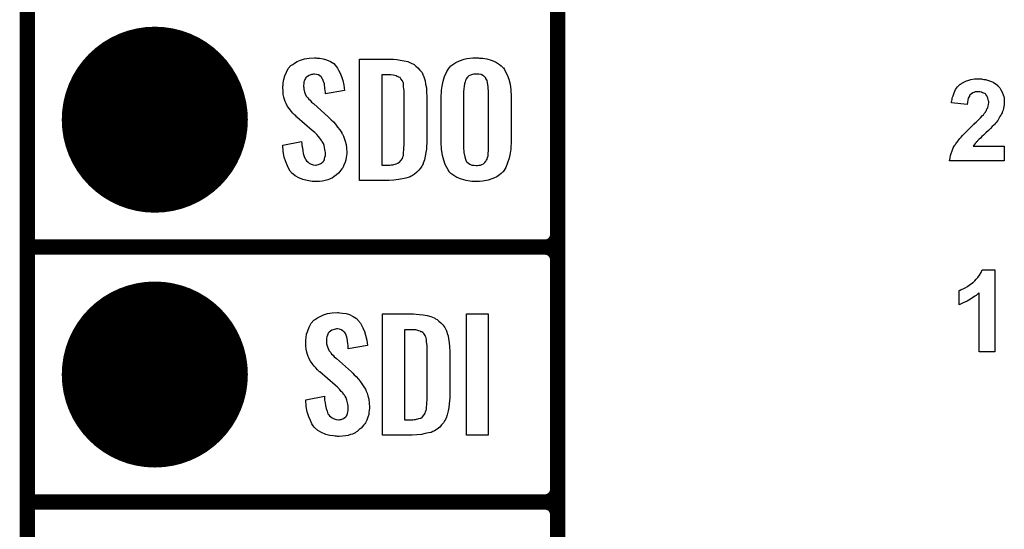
# Model space of a CAD drawing. Extents: x -0.07 to 0.95, y -0.15 to 2.1.
# Tile 2 of 17: x -0.05 to 0.33, y 0.14 to 0.34. Entities that reach past the tile are written whole.
import ezdxf

# ---------------------------------------------------------------- set-up
doc = ezdxf.new("R2010")
doc.units = 0
doc.layers.get('0').update_dxf_attribs({"linetype": 'CONTINUOUS'})
for name, color, linetype in [('gko', 6, 'CONTINUOUS'), ('gto', 2, 'CONTINUOUS'), ('gts', 1, 'CONTINUOUS')]:
    doc.layers.add(name, color=color, linetype=linetype)

# ---------------------------------------------------------------- blocks, each defined once
blk = doc.blocks.new('D28')
at = {"const_width": 0.003}
blk.add_lwpolyline([(-0.0015, 0, 1), (0.0015, 0, 1)], format="xyb", close=True, dxfattribs=at)
blk = doc.blocks.new('D39')
at = {"const_width": 0.0365}
blk.add_lwpolyline([(-0.01825, 0, 1), (0.01825, 0, 1)], format="xyb", close=True, dxfattribs=at)

msp = doc.modelspace()

# ---------------------------------------------------------------- linework, layer by layer
at = {"layer": 'gko', "color": 6, "const_width": 0.006}
msp.add_lwpolyline([(-0.05, -0.15), (-0.05, 2.01)], dxfattribs=at)
at = {"layer": 'gto', "color": 2, "const_width": 0.006}
for points in [[(0.158, -0.022), (0.158, 0.722)], [(0.158, 0.255), (0.158, 0.345)], [(-0.05, 0.25), (0.153, 0.25)], [(-0.05, 0.25), (0.153, 0.25)], [(0.153, 0.25), (0.153, 0.25)], [(0.153, 0.25), (0.153, 0.25)], [(0.158, 0.245), (0.158, 0.245)], [(0.158, 0.245), (0.158, 0.245)], [(0.158, 0.245), (0.158, 0.245)], [(0.158, 0.245), (0.158, 0.245)], [(0.158, 0.155), (0.158, 0.245)], [(-0.05, 0.15), (0.153, 0.15)], [(-0.05, 0.15), (0.153, 0.15)], [(0.153, 0.15), (0.153, 0.15)], [(0.153, 0.15), (0.153, 0.15)], [(0.158, 0.145), (0.158, 0.145)], [(0.158, 0.145), (0.158, 0.145)], [(0.158, 0.145), (0.158, 0.145)], [(0.158, 0.145), (0.158, 0.145)], [(0.158, 0.055), (0.158, 0.145)]]:
    msp.add_lwpolyline(points, dxfattribs=at)
at = {"layer": 'gto', "color": 2}
for points in [[(0.0636, 0.3242), (0.0646, 0.3241), (0.066, 0.3239), (0.0674, 0.3235), (0.0689, 0.3228), (0.0702, 0.322), (0.0713, 0.3208), (0.0714, 0.3206), (0.0717, 0.3202), (0.0721, 0.3194), (0.0727, 0.3183), (0.0732, 0.3169), (0.0738, 0.3154), (0.0741, 0.3135), (0.0744, 0.3114), (0.0669, 0.3101), (0.0669, 0.3103), (0.0669, 0.3107), (0.0668, 0.3114), (0.0667, 0.3122), (0.0665, 0.3141), (0.0662, 0.315), (0.0659, 0.3158), (0.0659, 0.3159), (0.0657, 0.3161), (0.0655, 0.3165), (0.0652, 0.3168), (0.0647, 0.3172), (0.0642, 0.3176), (0.0634, 0.3178), (0.0626, 0.3179), (0.0623, 0.3179), (0.0619, 0.3178), (0.0615, 0.3177), (0.0605, 0.3174), (0.0599, 0.317), (0.0594, 0.3167), (0.0594, 0.3166), (0.0592, 0.3165), (0.0591, 0.3162), (0.0589, 0.3158), (0.0587, 0.3154), (0.0585, 0.3148), (0.0584, 0.3142), (0.0583, 0.3134), (0.0583, 0.3133), (0.0583, 0.313), (0.0584, 0.3126), (0.0584, 0.312), (0.0587, 0.3108), (0.0592, 0.3095), (0.0593, 0.3094), (0.0594, 0.3092), (0.0596, 0.309), (0.06, 0.3086), (0.0604, 0.308), (0.0609, 0.3076), (0.0615, 0.3069), (0.0622, 0.3063), (0.0681, 0.301), (0.0683, 0.3009), (0.0687, 0.3005), (0.0692, 0.2999), (0.0701, 0.2992), (0.0709, 0.2982), (0.0717, 0.2971), (0.0726, 0.296), (0.0733, 0.2948), (0.0734, 0.2946), (0.0736, 0.2943), (0.074, 0.2935), (0.0743, 0.2927), (0.0746, 0.2916), (0.075, 0.2903), (0.0752, 0.2888), (0.0753, 0.2872), (0.0753, 0.2871), (0.0753, 0.2867), (0.0752, 0.286), (0.0751, 0.2852), (0.0749, 0.2843), (0.0746, 0.2833), (0.0742, 0.2821), (0.0737, 0.2811), (0.0736, 0.281), (0.0734, 0.2807), (0.073, 0.2802), (0.0726, 0.2797), (0.072, 0.279), (0.0713, 0.2784), (0.0704, 0.2777), (0.0695, 0.2771), (0.0694, 0.277), (0.0691, 0.2769), (0.0685, 0.2766), (0.0678, 0.2764), (0.0668, 0.2761), (0.0658, 0.2759), (0.0646, 0.2758), (0.0633, 0.2757), (0.0627, 0.2757), (0.0623, 0.2758), (0.0617, 0.2758), (0.0611, 0.2759), (0.0597, 0.2761), (0.0581, 0.2765), (0.0565, 0.2772), (0.055, 0.278), (0.0536, 0.2792), (0.0535, 0.2794), (0.0531, 0.2798), (0.0526, 0.2807), (0.052, 0.2819), (0.0514, 0.2834), (0.0508, 0.2853), (0.0504, 0.2875), (0.0502, 0.29), (0.0576, 0.2915), (0.0576, 0.2914), (0.0576, 0.2913), (0.0577, 0.2907), (0.0577, 0.2899), (0.0579, 0.2889), (0.058, 0.2878), (0.0582, 0.2867), (0.0586, 0.2856), (0.059, 0.2846), (0.0591, 0.2845), (0.0592, 0.2842), (0.0595, 0.2838), (0.06, 0.2834), (0.0605, 0.283), (0.0613, 0.2826), (0.0621, 0.2823), (0.063, 0.2822), (0.0633, 0.2822), (0.0637, 0.2823), (0.0642, 0.2824), (0.0651, 0.2828), (0.0655, 0.2831), (0.0659, 0.2834), (0.066, 0.2835), (0.0661, 0.2836), (0.0663, 0.2839), (0.0665, 0.2843), (0.0666, 0.2847), (0.0667, 0.2853), (0.0669, 0.2859), (0.0669, 0.2867), (0.0669, 0.2868), (0.0669, 0.2871), (0.0668, 0.2877), (0.0667, 0.2883), (0.0664, 0.2899), (0.0661, 0.2907), (0.0656, 0.2915), (0.0655, 0.2916), (0.0654, 0.2919), (0.0651, 0.2922), (0.0647, 0.2928), (0.0642, 0.2934), (0.0635, 0.2942), (0.0627, 0.295), (0.0617, 0.2958), (0.0557, 0.301), (0.0556, 0.3011), (0.0553, 0.3015), (0.0548, 0.3019), (0.0542, 0.3026), (0.0535, 0.3033), (0.0528, 0.3043), (0.0521, 0.3052), (0.0516, 0.3061), (0.0515, 0.3062), (0.0514, 0.3066), (0.0511, 0.3071), (0.0509, 0.3079), (0.0506, 0.3088), (0.0504, 0.3099), (0.0503, 0.3112), (0.0502, 0.3126), (0.0502, 0.3127), (0.0502, 0.3129), (0.0502, 0.3131), (0.0503, 0.3135), (0.0504, 0.3145), (0.0506, 0.3158), (0.051, 0.3172), (0.0516, 0.3186), (0.0523, 0.3201), (0.0534, 0.3213), (0.0536, 0.3214), (0.0541, 0.3217), (0.0548, 0.3222), (0.0558, 0.3228), (0.0571, 0.3234), (0.0587, 0.3239), (0.0605, 0.3242), (0.0626, 0.3243), (0.0631, 0.3243), (0.0636, 0.3242)], [(0.0936, 0.3237), (0.0949, 0.3236), (0.0963, 0.3234), (0.0978, 0.3231), (0.0993, 0.3228), (0.1006, 0.3222), (0.1008, 0.3221), (0.1012, 0.3219), (0.1017, 0.3216), (0.1024, 0.321), (0.1032, 0.3203), (0.104, 0.3195), (0.1048, 0.3185), (0.1053, 0.3174), (0.1054, 0.3172), (0.1055, 0.3168), (0.1058, 0.3161), (0.1061, 0.3152), (0.1062, 0.314), (0.1065, 0.3125), (0.1066, 0.3108), (0.1067, 0.309), (0.1067, 0.2917), (0.1067, 0.2916), (0.1067, 0.2914), (0.1067, 0.2911), (0.1067, 0.2907), (0.1066, 0.2897), (0.1065, 0.2885), (0.1063, 0.2871), (0.1061, 0.2857), (0.1058, 0.2842), (0.1053, 0.2829), (0.1052, 0.2827), (0.105, 0.2823), (0.1047, 0.2818), (0.1042, 0.281), (0.1036, 0.2802), (0.1028, 0.2794), (0.1018, 0.2786), (0.1007, 0.2779), (0.1005, 0.2778), (0.1001, 0.2776), (0.0994, 0.2773), (0.0984, 0.2771), (0.0971, 0.2768), (0.0956, 0.2765), (0.0938, 0.2763), (0.0919, 0.2762), (0.0803, 0.2762), (0.0803, 0.3238), (0.0925, 0.3238), (0.0936, 0.3237)], [(0.1273, 0.3242), (0.1279, 0.3242), (0.1286, 0.3241), (0.1302, 0.3239), (0.1319, 0.3234), (0.1336, 0.3227), (0.1352, 0.3217), (0.1359, 0.3211), (0.1366, 0.3204), (0.1368, 0.3203), (0.1371, 0.3197), (0.1376, 0.3188), (0.1382, 0.3176), (0.1388, 0.3159), (0.1394, 0.314), (0.1397, 0.3117), (0.1398, 0.309), (0.1398, 0.2911), (0.1398, 0.291), (0.1398, 0.2907), (0.1398, 0.2904), (0.1397, 0.2899), (0.1397, 0.2893), (0.1396, 0.2885), (0.1394, 0.2869), (0.139, 0.2849), (0.1384, 0.2831), (0.1377, 0.2812), (0.1366, 0.2796), (0.1364, 0.2794), (0.1359, 0.2789), (0.1352, 0.2784), (0.1341, 0.2776), (0.1326, 0.2769), (0.1308, 0.2763), (0.1286, 0.2759), (0.1274, 0.2758), (0.1261, 0.2757), (0.1254, 0.2757), (0.1249, 0.2758), (0.1243, 0.2758), (0.1236, 0.2759), (0.1221, 0.2761), (0.1203, 0.2766), (0.1185, 0.2773), (0.1169, 0.2783), (0.1161, 0.2789), (0.1155, 0.2796), (0.1154, 0.2797), (0.115, 0.2803), (0.1145, 0.2812), (0.1139, 0.2824), (0.1134, 0.2841), (0.1128, 0.286), (0.1124, 0.2884), (0.1123, 0.2911), (0.1123, 0.309), (0.1123, 0.3091), (0.1123, 0.3093), (0.1123, 0.3097), (0.1124, 0.3103), (0.1124, 0.3108), (0.1125, 0.3116), (0.1127, 0.3132), (0.1131, 0.3151), (0.1136, 0.317), (0.1145, 0.3189), (0.1155, 0.3204), (0.1157, 0.3206), (0.1161, 0.3211), (0.1169, 0.3216), (0.1181, 0.3224), (0.1195, 0.3231), (0.1213, 0.3237), (0.1224, 0.324), (0.1235, 0.3241), (0.1248, 0.3243), (0.1269, 0.3243), (0.1273, 0.3242)], [(0.0926, 0.3176), (0.089, 0.3176), (0.089, 0.2822), (0.0922, 0.2822), (0.0927, 0.2823), (0.0933, 0.2823), (0.0947, 0.2827), (0.0953, 0.2829), (0.0959, 0.2833), (0.096, 0.2833), (0.0961, 0.2834), (0.0965, 0.284), (0.0971, 0.2848), (0.0973, 0.2854), (0.0975, 0.286), (0.0975, 0.2861), (0.0975, 0.2864), (0.0975, 0.2868), (0.0976, 0.2873), (0.0977, 0.2881), (0.0977, 0.289), (0.0978, 0.2901), (0.0978, 0.2913), (0.0978, 0.3095), (0.0978, 0.3097), (0.0978, 0.3101), (0.0978, 0.3106), (0.0978, 0.3113), (0.0976, 0.3129), (0.0975, 0.3137), (0.0975, 0.3143), (0.0975, 0.3144), (0.0974, 0.3146), (0.0973, 0.3149), (0.0971, 0.3153), (0.0965, 0.3161), (0.0962, 0.3165), (0.0957, 0.3167), (0.0956, 0.3167), (0.0954, 0.3168), (0.0951, 0.317), (0.0947, 0.3172), (0.0941, 0.3173), (0.0935, 0.3175), (0.0926, 0.3176)], [(0.1261, 0.3179), (0.1257, 0.3179), (0.1251, 0.3179), (0.1246, 0.3178), (0.1238, 0.3175), (0.1232, 0.3172), (0.1226, 0.3167), (0.1221, 0.3161), (0.1221, 0.316), (0.122, 0.3157), (0.1219, 0.3154), (0.1217, 0.3148), (0.1215, 0.3141), (0.1213, 0.3131), (0.1212, 0.3121), (0.1211, 0.3109), (0.1211, 0.2891), (0.1211, 0.2889), (0.1211, 0.2885), (0.1212, 0.2879), (0.1212, 0.2871), (0.1216, 0.2854), (0.1218, 0.2845), (0.1221, 0.2837), (0.1222, 0.2836), (0.1223, 0.2834), (0.1226, 0.2832), (0.1231, 0.2829), (0.1235, 0.2825), (0.1243, 0.2822), (0.1251, 0.2821), (0.1261, 0.282), (0.1266, 0.282), (0.1271, 0.2821), (0.1277, 0.2821), (0.1283, 0.2824), (0.1289, 0.2827), (0.1295, 0.2832), (0.1299, 0.2837), (0.13, 0.2838), (0.1301, 0.2841), (0.1303, 0.2845), (0.1305, 0.2851), (0.1307, 0.2858), (0.1308, 0.2868), (0.1309, 0.2879), (0.1309, 0.2891), (0.1309, 0.3109), (0.1309, 0.3111), (0.1309, 0.3115), (0.1308, 0.3121), (0.1308, 0.3129), (0.1305, 0.3146), (0.1303, 0.3154), (0.1299, 0.3162), (0.1299, 0.3163), (0.1297, 0.3165), (0.1295, 0.3167), (0.1291, 0.3171), (0.1286, 0.3174), (0.128, 0.3177), (0.1271, 0.3179), (0.1261, 0.3179)], [(0.3239, 0.316), (0.3243, 0.316), (0.3247, 0.3159), (0.3252, 0.3158), (0.3258, 0.3158), (0.327, 0.3154), (0.3282, 0.315), (0.3288, 0.3147), (0.3294, 0.3144), (0.33, 0.314), (0.3305, 0.3135), (0.3306, 0.3134), (0.3306, 0.3134), (0.3307, 0.3132), (0.3309, 0.313), (0.3312, 0.3128), (0.3314, 0.3125), (0.3316, 0.3122), (0.3319, 0.3117), (0.3324, 0.3108), (0.3328, 0.3097), (0.333, 0.3091), (0.3331, 0.3085), (0.3332, 0.3078), (0.3332, 0.3071), (0.3332, 0.307), (0.3332, 0.3067), (0.3332, 0.3063), (0.3331, 0.3058), (0.333, 0.3052), (0.3329, 0.3045), (0.3327, 0.3037), (0.3324, 0.303), (0.3324, 0.3029), (0.3323, 0.3027), (0.3321, 0.3023), (0.3318, 0.3018), (0.3315, 0.3012), (0.3311, 0.3005), (0.3306, 0.2997), (0.33, 0.2989), (0.33, 0.2989), (0.3298, 0.2987), (0.3295, 0.2983), (0.3291, 0.2979), (0.3285, 0.2973), (0.3278, 0.2966), (0.327, 0.2958), (0.326, 0.2948), (0.3259, 0.2948), (0.3258, 0.2947), (0.3257, 0.2946), (0.3255, 0.2944), (0.325, 0.2939), (0.3244, 0.2934), (0.3238, 0.2928), (0.3232, 0.2922), (0.3227, 0.2917), (0.3225, 0.2915), (0.3223, 0.2913), (0.3222, 0.2912), (0.3221, 0.2911), (0.322, 0.2909), (0.3218, 0.2907), (0.3214, 0.2902), (0.321, 0.2896), (0.3332, 0.2896), (0.3332, 0.2839), (0.3117, 0.2839), (0.3117, 0.284), (0.3117, 0.2841), (0.3118, 0.2842), (0.3118, 0.2845), (0.3119, 0.2848), (0.3119, 0.2851), (0.3121, 0.2859), (0.3124, 0.2868), (0.3128, 0.2878), (0.3132, 0.289), (0.3138, 0.29), (0.3138, 0.2901), (0.3139, 0.2902), (0.314, 0.2903), (0.3142, 0.2905), (0.3144, 0.2909), (0.3147, 0.2912), (0.315, 0.2916), (0.3154, 0.2921), (0.3158, 0.2926), (0.3163, 0.2932), (0.3168, 0.2938), (0.3175, 0.2945), (0.3182, 0.2952), (0.319, 0.296), (0.3198, 0.2968), (0.3207, 0.2977), (0.3208, 0.2977), (0.3209, 0.2979), (0.3211, 0.2981), (0.3214, 0.2983), (0.3217, 0.2986), (0.3221, 0.299), (0.3229, 0.2998), (0.3238, 0.3007), (0.3246, 0.3016), (0.325, 0.3019), (0.3253, 0.3024), (0.3256, 0.3027), (0.3258, 0.303), (0.3258, 0.303), (0.326, 0.3033), (0.3262, 0.3036), (0.3264, 0.3042), (0.3267, 0.3047), (0.3269, 0.3054), (0.327, 0.306), (0.3271, 0.3067), (0.3271, 0.3067), (0.3271, 0.3068), (0.3271, 0.307), (0.327, 0.3074), (0.3269, 0.3079), (0.3268, 0.3084), (0.3266, 0.3089), (0.3263, 0.3094), (0.326, 0.3099), (0.3259, 0.3099), (0.3258, 0.3101), (0.3255, 0.3103), (0.3252, 0.3104), (0.3247, 0.3106), (0.3242, 0.3108), (0.3236, 0.3109), (0.3229, 0.311), (0.3226, 0.311), (0.3222, 0.3109), (0.3218, 0.3109), (0.3213, 0.3107), (0.3208, 0.3105), (0.3203, 0.3102), (0.3198, 0.3098), (0.3198, 0.3098), (0.3196, 0.3096), (0.3195, 0.3093), (0.3193, 0.3089), (0.319, 0.3084), (0.3189, 0.3077), (0.3187, 0.3069), (0.3186, 0.306), (0.3125, 0.3066), (0.3125, 0.3067), (0.3125, 0.3068), (0.3125, 0.3071), (0.3126, 0.3074), (0.3127, 0.3079), (0.3128, 0.3083), (0.3129, 0.3088), (0.3131, 0.3094), (0.3135, 0.3106), (0.3141, 0.3118), (0.3145, 0.3124), (0.3149, 0.3129), (0.3154, 0.3134), (0.3159, 0.3139), (0.3159, 0.3139), (0.316, 0.314), (0.3161, 0.314), (0.3164, 0.3142), (0.3166, 0.3144), (0.317, 0.3146), (0.3174, 0.3148), (0.3178, 0.315), (0.3184, 0.3152), (0.3189, 0.3154), (0.3201, 0.3158), (0.3215, 0.316), (0.3223, 0.316), (0.3231, 0.3161), (0.3235, 0.3161), (0.3239, 0.316)], [(0.3295, 0.2089), (0.3234, 0.2089), (0.3234, 0.2321), (0.3233, 0.232), (0.3232, 0.2319), (0.323, 0.2318), (0.3228, 0.2316), (0.3224, 0.2313), (0.3221, 0.231), (0.3216, 0.2307), (0.3211, 0.2303), (0.3205, 0.2299), (0.3199, 0.2296), (0.3193, 0.2292), (0.3186, 0.2288), (0.3171, 0.2281), (0.3155, 0.2274), (0.3155, 0.233), (0.3155, 0.233), (0.3156, 0.233), (0.3157, 0.2331), (0.3159, 0.2331), (0.3163, 0.2334), (0.317, 0.2336), (0.3178, 0.234), (0.3187, 0.2345), (0.3196, 0.2352), (0.3206, 0.2359), (0.3207, 0.2359), (0.3208, 0.236), (0.3209, 0.2361), (0.3211, 0.2363), (0.3216, 0.2368), (0.3222, 0.2374), (0.3228, 0.2381), (0.3235, 0.239), (0.3241, 0.24), (0.3245, 0.2411), (0.3295, 0.2411), (0.3295, 0.2089)], [(0.0726, 0.2242), (0.0736, 0.2241), (0.075, 0.2239), (0.0764, 0.2235), (0.0778, 0.2228), (0.0791, 0.222), (0.0802, 0.2208), (0.0803, 0.2206), (0.0807, 0.2202), (0.0811, 0.2194), (0.0816, 0.2183), (0.0822, 0.2169), (0.0827, 0.2154), (0.0831, 0.2135), (0.0834, 0.2114), (0.0759, 0.2101), (0.0759, 0.2103), (0.0759, 0.2107), (0.0758, 0.2114), (0.0757, 0.2122), (0.0754, 0.2141), (0.0752, 0.215), (0.0749, 0.2158), (0.0749, 0.2159), (0.0747, 0.2161), (0.0745, 0.2165), (0.0741, 0.2168), (0.0737, 0.2172), (0.0731, 0.2176), (0.0724, 0.2178), (0.0716, 0.2179), (0.0713, 0.2179), (0.0709, 0.2178), (0.0704, 0.2177), (0.0694, 0.2174), (0.0689, 0.217), (0.0684, 0.2166), (0.0684, 0.2166), (0.0682, 0.2165), (0.068, 0.2162), (0.0679, 0.2158), (0.0677, 0.2154), (0.0675, 0.2148), (0.0674, 0.2142), (0.0673, 0.2134), (0.0673, 0.2133), (0.0673, 0.213), (0.0674, 0.2126), (0.0674, 0.212), (0.0677, 0.2108), (0.0682, 0.2095), (0.0683, 0.2094), (0.0684, 0.2093), (0.0686, 0.209), (0.069, 0.2086), (0.0693, 0.208), (0.0699, 0.2076), (0.0704, 0.2069), (0.0712, 0.2063), (0.0771, 0.201), (0.0773, 0.2009), (0.0777, 0.2005), (0.0782, 0.1999), (0.079, 0.1992), (0.0799, 0.1982), (0.0807, 0.1971), (0.0815, 0.196), (0.0823, 0.1948), (0.0824, 0.1946), (0.0826, 0.1943), (0.0829, 0.1935), (0.0833, 0.1927), (0.0836, 0.1916), (0.0839, 0.1903), (0.0841, 0.1888), (0.0842, 0.1872), (0.0842, 0.187), (0.0842, 0.1867), (0.0841, 0.186), (0.084, 0.1852), (0.0839, 0.1843), (0.0836, 0.1833), (0.0832, 0.1821), (0.0827, 0.1811), (0.0826, 0.181), (0.0824, 0.1807), (0.082, 0.1802), (0.0815, 0.1796), (0.081, 0.179), (0.0802, 0.1784), (0.0794, 0.1777), (0.0785, 0.1771), (0.0784, 0.177), (0.078, 0.1769), (0.0775, 0.1766), (0.0767, 0.1764), (0.0758, 0.1761), (0.0748, 0.1759), (0.0736, 0.1758), (0.0723, 0.1757), (0.0716, 0.1757), (0.0713, 0.1758), (0.0707, 0.1758), (0.0701, 0.1759), (0.0687, 0.1761), (0.0671, 0.1765), (0.0654, 0.1772), (0.064, 0.178), (0.0626, 0.1792), (0.0625, 0.1794), (0.0621, 0.1798), (0.0616, 0.1807), (0.061, 0.1819), (0.0604, 0.1834), (0.0598, 0.1853), (0.0593, 0.1875), (0.0592, 0.19), (0.0666, 0.1915), (0.0666, 0.1914), (0.0666, 0.1913), (0.0666, 0.1908), (0.0666, 0.1899), (0.0668, 0.1889), (0.067, 0.1878), (0.0672, 0.1867), (0.0676, 0.1856), (0.0679, 0.1846), (0.068, 0.1845), (0.0682, 0.1842), (0.0685, 0.1838), (0.069, 0.1834), (0.0695, 0.183), (0.0703, 0.1826), (0.0711, 0.1823), (0.072, 0.1822), (0.0723, 0.1822), (0.0727, 0.1823), (0.0731, 0.1824), (0.074, 0.1828), (0.0745, 0.1831), (0.0749, 0.1834), (0.075, 0.1835), (0.0751, 0.1836), (0.0753, 0.1839), (0.0754, 0.1843), (0.0756, 0.1847), (0.0757, 0.1853), (0.0759, 0.1859), (0.0759, 0.1867), (0.0759, 0.1868), (0.0759, 0.1871), (0.0758, 0.1877), (0.0757, 0.1883), (0.0753, 0.1899), (0.0751, 0.1908), (0.0746, 0.1915), (0.0745, 0.1916), (0.0744, 0.1919), (0.074, 0.1922), (0.0737, 0.1928), (0.0731, 0.1934), (0.0725, 0.1942), (0.0716, 0.195), (0.0707, 0.1958), (0.0647, 0.201), (0.0646, 0.2011), (0.0642, 0.2015), (0.0638, 0.2019), (0.0631, 0.2026), (0.0625, 0.2033), (0.0617, 0.2043), (0.0611, 0.2052), (0.0605, 0.2061), (0.0605, 0.2062), (0.0604, 0.2066), (0.0601, 0.2071), (0.0599, 0.2079), (0.0596, 0.2088), (0.0593, 0.2099), (0.0592, 0.2112), (0.0592, 0.2126), (0.0592, 0.2127), (0.0592, 0.2129), (0.0592, 0.2131), (0.0592, 0.2135), (0.0593, 0.2145), (0.0595, 0.2158), (0.06, 0.2172), (0.0605, 0.2186), (0.0613, 0.2201), (0.0624, 0.2213), (0.0626, 0.2214), (0.063, 0.2217), (0.0638, 0.2222), (0.0648, 0.2228), (0.0661, 0.2234), (0.0677, 0.2239), (0.0695, 0.2242), (0.0716, 0.2243), (0.0721, 0.2243), (0.0726, 0.2242)], [(0.1025, 0.2237), (0.1038, 0.2236), (0.1053, 0.2234), (0.1068, 0.2231), (0.1083, 0.2228), (0.1096, 0.2222), (0.1098, 0.2221), (0.1101, 0.2219), (0.1107, 0.2216), (0.1114, 0.221), (0.1122, 0.2203), (0.113, 0.2195), (0.1137, 0.2185), (0.1143, 0.2174), (0.1144, 0.2172), (0.1145, 0.2168), (0.1147, 0.2161), (0.115, 0.2152), (0.1152, 0.214), (0.1155, 0.2125), (0.1156, 0.2108), (0.1157, 0.209), (0.1157, 0.1917), (0.1157, 0.1916), (0.1157, 0.1914), (0.1157, 0.1911), (0.1157, 0.1908), (0.1156, 0.1897), (0.1155, 0.1885), (0.1153, 0.1871), (0.1151, 0.1857), (0.1147, 0.1842), (0.1143, 0.1829), (0.1142, 0.1827), (0.114, 0.1823), (0.1136, 0.1818), (0.1132, 0.181), (0.1125, 0.1802), (0.1118, 0.1794), (0.1108, 0.1786), (0.1097, 0.1779), (0.1095, 0.1778), (0.1091, 0.1776), (0.1084, 0.1773), (0.1073, 0.1771), (0.1061, 0.1768), (0.1046, 0.1765), (0.1028, 0.1763), (0.1009, 0.1762), (0.0893, 0.1762), (0.0893, 0.2238), (0.1015, 0.2238), (0.1025, 0.2237)], [(0.1308, 0.1762), (0.1223, 0.1762), (0.1223, 0.2238), (0.1308, 0.2238), (0.1308, 0.1762)], [(0.1016, 0.2176), (0.098, 0.2176), (0.098, 0.1822), (0.1012, 0.1822), (0.1017, 0.1823), (0.1023, 0.1823), (0.1036, 0.1827), (0.1043, 0.1829), (0.1049, 0.1833), (0.1049, 0.1833), (0.105, 0.1834), (0.1055, 0.184), (0.1061, 0.1848), (0.1062, 0.1854), (0.1064, 0.186), (0.1064, 0.1861), (0.1065, 0.1864), (0.1065, 0.1868), (0.1066, 0.1873), (0.1067, 0.1881), (0.1067, 0.189), (0.1068, 0.1901), (0.1068, 0.1913), (0.1068, 0.2095), (0.1068, 0.2097), (0.1068, 0.2101), (0.1068, 0.2106), (0.1068, 0.2113), (0.1066, 0.2129), (0.1065, 0.2137), (0.1064, 0.2143), (0.1064, 0.2144), (0.1063, 0.2146), (0.1062, 0.2149), (0.1061, 0.2153), (0.1055, 0.2161), (0.1051, 0.2165), (0.1047, 0.2167), (0.1046, 0.2167), (0.1044, 0.2168), (0.1041, 0.217), (0.1036, 0.2172), (0.1031, 0.2173), (0.1024, 0.2175), (0.1016, 0.2176)]]:
    msp.add_lwpolyline(points, dxfattribs=at)
at = {"layer": 'gto', "color": 2, "const_width": 0.006}
for points in [[(0.153, 0.25, 0.414214), (0.158, 0.255)], [(0.158, 0.245, 0.414214), (0.153, 0.25)], [(0.158, 0.245, 0.414214), (0.153, 0.25)], [(0.153, 0.15, 0.414214), (0.158, 0.155)], [(0.158, 0.145, 0.414214), (0.153, 0.15)], [(0.158, 0.145, 0.414214), (0.153, 0.15)]]:
    msp.add_lwpolyline(points, format="xyb", dxfattribs=at)

# ---------------------------------------------------------------- block references
at = {"layer": 'gto'}
for p in [(0.158, 0.255), (0.158, 0.255), (-0.05, 0.25), (-0.05, 0.25), (0.153, 0.25), (0.153, 0.25), (0.153, 0.25), (0.153, 0.25), (0.153, 0.25), (0.153, 0.25), (0.153, 0.25), (0.158, 0.245), (0.158, 0.245), (0.158, 0.245), (0.158, 0.245), (0.158, 0.245), (0.158, 0.245), (0.158, 0.245), (0.158, 0.155), (0.158, 0.155), (-0.05, 0.15), (-0.05, 0.15), (0.153, 0.15), (0.153, 0.15), (0.153, 0.15), (0.153, 0.15), (0.153, 0.15), (0.153, 0.15), (0.153, 0.15), (0.158, 0.145), (0.158, 0.145), (0.158, 0.145), (0.158, 0.145), (0.158, 0.145), (0.158, 0.145), (0.158, 0.145)]:
    msp.add_blockref('D28', p, dxfattribs=at)
at = {"layer": 'gts'}
for p in [(0, 0.3), (0, 0.2)]:
    msp.add_blockref('D39', p, dxfattribs=at)

doc.saveas('drawing.dxf')
